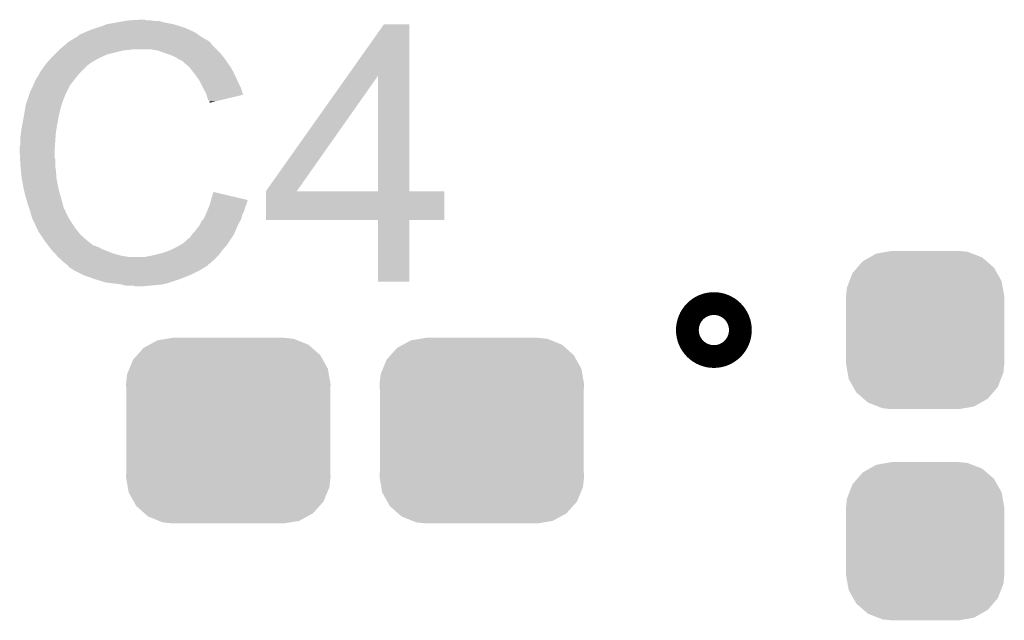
# Model space of a CAD drawing. Extents: x -1.3 to 24.2, y -3.9 to 39.2.
# Tile 23 of 30: x 8.3 to 12, y 33.9 to 36.1. Entities that reach past the tile are written whole.
import ezdxf

# ---------------------------------------------------------------- set-up
doc = ezdxf.new("R2010")
doc.units = 0
doc.layers.get('0').update_dxf_attribs({"linetype": 'CONTINUOUS'})
doc.layers.add('WRLS_2_4GHZ_CLICK_V100_GTO', color=12, linetype='CONTINUOUS')
doc.layers.add('WRLS_2_4GHZ_CLICK_V100_GTS', color=13, linetype='CONTINUOUS')

# ---------------------------------------------------------------- blocks, each defined once
blk = doc.blocks.new('CUSTOM_91')
for points in [[(-0.298526, 0.325596), (-0.268438, 0.342124), (0.30335, 0.325596), (0.2622, 0.342124)], [(-0.268438, 0.342124), (-0.233628, 0.347838), (0.2622, 0.342124), (0.247972, 0.347838)], [(-0.233628, 0.347838), (-0.20955, 0.35179), (0.247972, 0.347838), (0.20955, 0.35179)], [(-0.34504, 0.286174), (-0.320744, 0.31339), (0.348152, 0.286174), (0.317222, 0.31339)], [(-0.320744, 0.31339), (-0.298526, 0.325596), (0.317222, 0.31339), (0.30335, 0.325596)], [(-0.37475, 0.234078), (-0.360486, 0.26887), (0.377262, 0.234078), (0.357822, 0.26887)], [(-0.360486, 0.26887), (-0.34504, 0.286174), (0.357822, 0.26887), (0.348152, 0.286174)], [(-0.383124, 0.213652), (-0.37475, 0.234078), (0.380766, 0.213652), (0.377262, 0.234078)], [(-0.38735, 0.17526), (-0.383124, 0.213652), (0.38735, 0.17526), (0.380766, 0.213652)], [(-0.38608, 0.154124), (-0.38735, 0.17526), (0.38608, 0.154124), (0.38735, 0.17526)], [(-0.38608, -0.154124), (-0.38608, 0.154124), (0.38608, -0.154124), (0.38608, 0.154124)], [(-0.38735, -0.17526), (-0.38608, -0.154124), (0.38735, -0.17526), (0.38608, -0.154124)], [(-0.380764, -0.213652), (-0.38735, -0.17526), (0.383124, -0.213652), (0.38735, -0.17526)], [(-0.377262, -0.234078), (-0.380764, -0.213652), (0.374748, -0.234078), (0.383124, -0.213652)], [(-0.35782, -0.26887), (-0.377262, -0.234078), (0.360486, -0.26887), (0.374748, -0.234078)], [(-0.348152, -0.286174), (-0.35782, -0.26887), (0.345038, -0.286174), (0.360486, -0.26887)], [(-0.31722, -0.31339), (-0.348152, -0.286174), (0.320744, -0.31339), (0.345038, -0.286174)], [(-0.30335, -0.325596), (-0.31722, -0.31339), (0.298524, -0.325596), (0.320744, -0.31339)], [(-0.262198, -0.342124), (-0.30335, -0.325596), (0.268438, -0.342124), (0.298524, -0.325596)], [(-0.247972, -0.347838), (-0.262198, -0.342124), (0.233626, -0.347838), (0.268438, -0.342124)], [(-0.20955, -0.35179), (-0.247972, -0.347838), (0.20955, -0.35179), (0.233626, -0.347838)]]:
    blk.add_solid(points)
blk = doc.blocks.new('CUSTOM_93')
for points in [[(-0.146294, 0.296374), (-0.127, 0.29972), (0.160824, 0.296374), (0.127, 0.29972)], [(-0.23652, 0.260554), (-0.210838, 0.275094), (0.23272, 0.260554), (0.215878, 0.275094)], [(-0.210838, 0.275094), (-0.185156, 0.289634), (0.215878, 0.275094), (0.178262, 0.289634)], [(-0.185156, 0.289634), (-0.146294, 0.296374), (0.178262, 0.289634), (0.160824, 0.296374)], [(-0.275094, 0.215878), (-0.257272, 0.23652), (0.272242, 0.215878), (0.260554, 0.23652)], [(-0.257272, 0.23652), (-0.23652, 0.260554), (0.260554, 0.23652), (0.23272, 0.260554)], [(-0.28697, 0.185156), (-0.275094, 0.215878), (0.289634, 0.185156), (0.272242, 0.215878)], [(-0.29972, 0.127), (-0.296374, 0.160824), (0.29972, 0.127), (0.293854, 0.160824)], [(-0.296374, 0.160824), (-0.28697, 0.185156), (0.293854, 0.160824), (0.289634, 0.185156)], [(-0.29972, -0.127), (-0.29972, 0.127), (0.29972, -0.127), (0.29972, 0.127)], [(-0.293852, -0.160824), (-0.29972, -0.127), (0.296374, -0.160824), (0.29972, -0.127)], [(-0.289634, -0.185156), (-0.293852, -0.160824), (0.286968, -0.185156), (0.296374, -0.160824)], [(-0.27224, -0.215878), (-0.289634, -0.185156), (0.275094, -0.215878), (0.286968, -0.185156)], [(-0.260554, -0.23652), (-0.27224, -0.215878), (0.25727, -0.23652), (0.275094, -0.215878)], [(-0.232718, -0.260554), (-0.260554, -0.23652), (0.23652, -0.260554), (0.25727, -0.23652)], [(-0.215878, -0.275094), (-0.232718, -0.260554), (0.210838, -0.275094), (0.23652, -0.260554)], [(-0.17826, -0.289634), (-0.215878, -0.275094), (0.185156, -0.289634), (0.210838, -0.275094)], [(-0.160824, -0.296374), (-0.17826, -0.289634), (0.146292, -0.296374), (0.185156, -0.289634)], [(-0.127, -0.29972), (-0.160824, -0.296374), (0.127, -0.29972), (0.146292, -0.296374)]]:
    blk.add_solid(points)

msp = doc.modelspace()

# ---------------------------------------------------------------- linework, layer by layer
at = {"layer": 'WRLS_2_4GHZ_CLICK_V100_GTO', "const_width": 0.20066}
msp.add_lwpolyline([(10.89152, 34.97072, 1), (10.97788, 34.97072, 1)], format="xyb", close=True, dxfattribs=at)
at = {"layer": 'WRLS_2_4GHZ_CLICK_V100_GTO'}
for points in [[(8.633462, 36.12896), (8.6741, 36.13658), (8.890002, 36.12896), (8.851898, 36.13658)], [(8.6741, 36.13658), (8.70458, 36.14166), (8.851898, 36.13658), (8.834124, 36.14166)], [(8.70458, 36.14166), (8.71982, 36.1442), (8.816342, 36.14166), (8.801102, 36.1442)], [(8.71982, 36.1442), (8.765538, 36.14674), (8.788402, 36.1442), (8.778242, 36.14674)], [(8.539482, 36.0934), (8.547094, 36.095938), (8.977374, 36.0934), (8.97382, 36.095938)], [(8.547094, 36.095938), (8.5471, 36.09594), (8.97382, 36.095938), (8.973818, 36.09594)], [(8.5471, 36.09594), (8.55726, 36.10102), (8.973818, 36.09594), (8.96366, 36.10102)], [(8.55726, 36.10102), (8.569958, 36.1061), (8.96366, 36.10102), (8.9535, 36.1061)], [(8.569958, 36.1061), (8.582658, 36.11118), (8.9535, 36.1061), (8.94207, 36.11118)], [(8.582658, 36.11118), (8.5979, 36.11626), (8.94207, 36.11118), (8.93064, 36.11626)], [(8.5979, 36.11626), (8.615682, 36.12134), (8.93064, 36.11626), (8.914386, 36.12134)], [(8.615682, 36.12134), (8.633462, 36.12896), (8.914386, 36.12134), (8.890002, 36.12896)], [(9.546744, 35.933322), (9.685014, 36.128938), (9.781548, 35.933322), (9.78154, 36.128938)], [(9.685014, 36.128938), (9.68503, 36.12896), (9.78154, 36.128938), (9.68503, 36.12896)], [(8.476208, 36.050218), (8.485216, 36.05784), (9.034782, 36.050218), (9.0297, 36.05784)], [(8.485216, 36.05784), (8.491222, 36.062922), (9.0297, 36.05784), (9.024618, 36.062922)], [(8.491222, 36.062922), (8.495446, 36.065458), (9.024618, 36.062922), (9.02208, 36.065458)], [(8.495446, 36.065458), (8.499676, 36.067998), (9.02208, 36.065458), (9.017004, 36.067998)], [(8.499676, 36.067998), (8.503902, 36.070534), (9.017004, 36.067998), (9.014466, 36.070534)], [(8.503902, 36.070534), (8.503912, 36.07054), (9.014466, 36.070534), (9.011924, 36.07054)], [(8.503912, 36.07054), (8.525068, 36.08324), (9.011924, 36.07054), (8.9916, 36.08324)], [(8.525068, 36.08324), (8.52932, 36.085792), (8.9916, 36.08324), (8.988028, 36.085792)], [(8.52932, 36.085792), (8.529334, 36.088326), (8.988028, 36.085792), (8.98448, 36.088326)], [(8.529334, 36.088326), (8.539482, 36.0934), (8.98448, 36.088326), (8.977374, 36.0934)], [(8.43788, 36.01466), (8.45312, 36.0299), (8.635998, 36.01466), (8.69696, 36.0299)], [(8.45312, 36.0299), (8.45566, 36.03244), (8.69696, 36.0299), (8.722362, 36.03244)], [(8.45566, 36.03244), (8.4582, 36.03498), (8.722362, 36.03244), (8.735058, 36.03498)], [(8.4582, 36.03498), (8.476208, 36.050218), (9.05002, 36.03498), (9.034782, 36.050218)], [(8.829038, 36.0299), (8.798558, 36.03498), (9.0551, 36.0299), (9.05002, 36.03498)], [(8.85698, 36.01974), (8.829038, 36.0299), (9.06526, 36.01974), (9.0551, 36.0299)], [(8.864606, 36.017198), (8.85698, 36.01974), (9.067802, 36.017198), (9.06526, 36.01974)], [(8.407166, 35.981638), (8.423332, 35.99942), (8.572498, 35.981638), (8.602982, 35.99942)], [(8.423332, 35.99942), (8.43026, 36.00704), (8.602982, 35.99942), (8.61949, 36.00704)], [(8.43026, 36.00704), (8.43788, 36.01466), (8.61949, 36.00704), (8.635998, 36.01466)], [(8.879838, 36.01212), (8.864606, 36.017198), (9.071866, 36.01212), (9.067802, 36.017198)], [(8.89508, 36.0045), (8.879838, 36.01212), (9.07796, 36.0045), (9.071866, 36.01212)], [(8.90016, 36.00196), (8.89508, 36.0045), (9.079776, 36.00196), (9.07796, 36.0045)], [(8.912862, 35.99434), (8.90016, 36.00196), (9.085218, 35.99434), (9.079776, 36.00196)], [(8.923016, 35.989262), (8.912862, 35.99434), (9.088846, 35.989262), (9.085218, 35.99434)], [(8.92556, 35.98672), (8.923016, 35.989262), (9.090662, 35.98672), (9.088846, 35.989262)], [(8.945564, 35.96894), (8.92556, 35.98672), (9.103362, 35.96894), (9.090662, 35.98672)], [(8.380982, 35.943538), (8.387078, 35.9537), (8.53186, 35.943538), (8.542022, 35.9537)], [(8.387078, 35.9537), (8.399524, 35.971478), (8.542022, 35.9537), (8.5598, 35.971478)], [(8.399524, 35.971478), (8.40486, 35.9791), (8.5598, 35.971478), (8.569958, 35.9791)], [(8.40486, 35.9791), (8.404862, 35.979102), (8.569958, 35.9791), (8.56996, 35.979102)], [(8.404862, 35.979102), (8.407166, 35.981638), (8.56996, 35.979102), (8.572498, 35.981638)], [(8.94842, 35.9664), (8.945564, 35.96894), (9.104814, 35.9664), (9.103362, 35.96894)], [(8.960612, 35.95116), (8.94842, 35.9664), (9.11352, 35.95116), (9.104814, 35.9664)], [(8.96874, 35.941), (8.960612, 35.95116), (9.1186, 35.941), (9.11352, 35.95116)], [(8.357046, 35.897818), (8.36422, 35.913064), (8.4963, 35.897818), (8.508158, 35.913064)], [(8.36422, 35.913064), (8.364226, 35.915606), (8.508158, 35.913064), (8.510134, 35.915606)], [(8.364226, 35.915606), (8.36676, 35.918144), (8.510134, 35.915606), (8.512108, 35.918144)], [(8.36676, 35.918144), (8.369304, 35.925762), (8.512108, 35.918144), (8.518034, 35.925762)], [(8.369304, 35.925762), (8.374382, 35.930844), (8.518034, 35.925762), (8.521986, 35.930844)], [(8.374382, 35.930844), (8.37946, 35.940998), (8.521986, 35.930844), (8.529884, 35.940998)], [(8.37946, 35.940998), (8.380982, 35.943538), (8.529884, 35.940998), (8.53186, 35.943538)], [(8.975852, 35.93084), (8.96874, 35.941), (9.12368, 35.93084), (9.1186, 35.941)], [(8.986518, 35.9156), (8.975852, 35.93084), (9.130454, 35.9156), (9.12368, 35.93084)], [(8.99033, 35.90798), (8.986518, 35.9156), (9.13384, 35.90798), (9.130454, 35.9156)], [(8.99922, 35.8902), (8.99033, 35.90798), (9.142732, 35.8902), (9.13384, 35.90798)], [(9.238004, 35.496536), (9.546744, 35.933322), (9.354844, 35.496536), (9.662124, 35.933322)], [(9.662138, 35.4965), (9.662124, 35.933322), (9.781562, 35.4965), (9.781548, 35.933322)], [(8.3439, 35.86988), (8.357046, 35.897818), (8.48233, 35.86988), (8.4963, 35.897818)], [(9.000634, 35.887658), (8.99922, 35.8902), (9.144002, 35.887658), (9.142732, 35.8902)], [(9.01192, 35.867342), (9.000634, 35.887658), (9.150076, 35.867342), (9.144002, 35.887658)], [(8.331198, 35.831774), (8.332044, 35.834314), (8.46582, 35.831774), (8.468354, 35.834314)], [(8.332044, 35.834314), (8.332892, 35.836856), (8.468354, 35.834314), (8.46836, 35.836856)], [(8.332892, 35.836856), (8.343052, 35.86734), (8.46836, 35.836856), (8.48106, 35.86734)], [(8.343052, 35.86734), (8.3439, 35.86988), (8.48106, 35.86734), (8.48233, 35.86988)], [(9.013194, 35.862254), (9.01192, 35.867342), (9.151596, 35.862254), (9.150076, 35.867342)], [(9.014462, 35.85718), (9.013194, 35.862254), (9.130434, 35.85718), (9.151596, 35.862254)], [(9.01954, 35.841944), (9.014462, 35.85718), (9.066892, 35.841944), (9.130434, 35.85718)], [(9.024614, 35.836866), (9.01954, 35.841944), (9.045714, 35.836866), (9.066892, 35.841944)], [(9.02462, 35.831808), (9.024614, 35.836866), (9.02462, 35.831808), (9.045714, 35.836866)], [(8.32104, 35.77844), (8.32485, 35.8013), (8.45312, 35.77844), (8.4582, 35.8013)], [(8.32485, 35.8013), (8.328236, 35.821618), (8.4582, 35.8013), (8.463278, 35.821618)], [(8.328236, 35.821618), (8.328662, 35.824162), (8.463278, 35.821618), (8.46455, 35.824162)], [(8.328662, 35.824162), (8.329506, 35.826696), (8.46455, 35.824162), (8.465818, 35.826696)], [(8.329506, 35.826696), (8.331198, 35.831774), (8.465818, 35.826696), (8.46582, 35.831774)], [(8.3158, 35.7505), (8.32104, 35.77844), (8.44804, 35.7505), (8.45312, 35.77844)], [(8.31088, 35.720022), (8.31342, 35.7378), (8.44296, 35.720022), (8.445922, 35.7378)], [(8.31342, 35.7378), (8.3158, 35.7505), (8.445922, 35.7378), (8.44804, 35.7505)], [(8.30834, 35.70224), (8.31088, 35.720022), (8.441688, 35.70224), (8.44296, 35.720022)], [(8.30834, 35.674302), (8.30834, 35.70224), (8.439694, 35.674302), (8.441688, 35.70224)], [(8.3058, 35.664142), (8.30834, 35.674302), (8.438968, 35.664142), (8.439694, 35.674302)], [(8.3058, 35.648902), (8.3058, 35.664142), (8.43788, 35.648902), (8.438968, 35.664142)], [(8.3058, 35.6489), (8.3058, 35.648902), (8.437882, 35.6489), (8.43788, 35.648902)], [(8.306944, 35.626038), (8.3058, 35.6489), (8.437882, 35.626038), (8.437882, 35.6489)], [(8.307326, 35.618416), (8.306944, 35.626038), (8.44042, 35.618416), (8.437882, 35.626038)], [(8.30834, 35.5981), (8.307326, 35.618416), (8.44042, 35.5981), (8.44042, 35.618416)], [(8.309104, 35.590478), (8.30834, 35.5981), (8.44042, 35.590478), (8.44042, 35.5981)], [(8.310626, 35.575242), (8.309104, 35.590478), (8.44296, 35.575242), (8.44042, 35.590478)], [(8.31342, 35.547298), (8.310626, 35.575242), (8.44511, 35.547298), (8.44296, 35.575242)], [(8.314318, 35.542218), (8.31342, 35.547298), (8.4455, 35.542218), (8.44511, 35.547298)], [(8.32104, 35.50412), (8.314318, 35.542218), (8.45312, 35.50412), (8.4455, 35.542218)], [(8.32612, 35.4838), (8.32104, 35.50412), (8.458926, 35.4838), (8.45312, 35.50412)], [(8.330476, 35.46856), (8.32612, 35.4838), (8.46328, 35.46856), (8.458926, 35.4838)], [(8.33628, 35.44824), (8.330476, 35.46856), (8.468702, 35.44824), (8.46328, 35.46856)], [(9.028428, 35.455858), (9.029698, 35.460936), (9.166858, 35.455858), (9.169398, 35.460936)], [(9.029698, 35.460936), (9.03033, 35.463462), (9.169398, 35.460936), (9.1694, 35.463462)], [(9.03033, 35.463462), (9.03224, 35.471098), (9.1694, 35.463462), (9.136968, 35.471098)], [(9.03224, 35.471098), (9.03988, 35.493956), (9.136968, 35.471098), (9.03988, 35.493956)], [(9.23798, 35.387302), (9.237982, 35.496478), (9.913598, 35.387302), (9.91362, 35.496478)], [(9.237982, 35.4965), (9.237984, 35.496506), (9.662138, 35.4965), (9.610924, 35.496506)], [(9.237982, 35.496478), (9.237982, 35.4965), (9.91362, 35.496478), (9.781562, 35.4965)], [(9.237984, 35.496506), (9.238004, 35.496536), (9.610924, 35.496506), (9.354844, 35.496536)], [(8.342208, 35.430458), (8.33628, 35.44824), (8.473444, 35.430458), (8.468702, 35.44824)], [(8.343056, 35.427916), (8.342208, 35.430458), (8.475982, 35.427916), (8.473444, 35.430458)], [(8.344748, 35.422838), (8.343056, 35.427916), (8.47852, 35.422838), (8.475982, 35.427916)], [(9.016272, 35.422838), (9.01954, 35.43046), (9.156698, 35.422838), (9.158222, 35.43046)], [(9.01954, 35.43046), (9.021444, 35.435538), (9.158222, 35.43046), (9.15924, 35.435538)], [(9.021444, 35.435538), (9.025252, 35.445698), (9.15924, 35.435538), (9.16432, 35.445698)], [(9.025252, 35.445698), (9.02716, 35.450782), (9.16432, 35.445698), (9.165588, 35.450782)], [(9.02716, 35.450782), (9.028428, 35.455858), (9.165588, 35.450782), (9.166858, 35.455858)], [(8.34644, 35.417758), (8.344748, 35.422838), (8.480214, 35.417758), (8.47852, 35.422838)], [(8.347076, 35.41522), (8.34644, 35.417758), (8.48106, 35.41522), (8.480214, 35.417758)], [(8.348982, 35.4076), (8.347076, 35.41522), (8.484872, 35.4076), (8.48106, 35.41522)], [(8.351522, 35.399982), (8.348982, 35.4076), (8.48868, 35.399982), (8.484872, 35.4076)], [(8.35406, 35.392362), (8.351522, 35.399982), (8.493444, 35.392362), (8.48868, 35.399982)], [(8.3566, 35.38728), (8.35406, 35.392362), (8.496618, 35.38728), (8.493444, 35.392362)], [(8.360186, 35.37966), (8.3566, 35.38728), (8.50138, 35.37966), (8.496618, 35.38728)], [(8.99414, 35.3822), (9.000232, 35.389818), (9.139646, 35.3822), (9.144, 35.389818)], [(9.000232, 35.389818), (9.0043, 35.394902), (9.144, 35.389818), (9.14545, 35.394902)], [(9.0043, 35.394902), (9.00974, 35.407598), (9.14545, 35.394902), (9.149078, 35.407598)], [(9.00974, 35.407598), (9.016272, 35.422838), (9.149078, 35.407598), (9.156698, 35.422838)], [(9.662138, 35.38728), (9.23798, 35.387302), (9.913598, 35.38728), (9.913598, 35.387302)], [(9.66214, 35.387258), (9.662138, 35.38728), (9.78154, 35.387258), (9.913598, 35.38728)], [(9.66216, 35.153622), (9.66214, 35.387258), (9.781518, 35.153622), (9.78154, 35.387258)], [(8.370944, 35.3568), (8.360186, 35.37966), (8.51662, 35.3568), (8.50138, 35.37966)], [(8.37692, 35.3441), (8.370944, 35.3568), (8.52678, 35.3441), (8.51662, 35.3568)], [(8.96874, 35.344102), (8.97636, 35.35426), (9.121616, 35.344102), (9.12606, 35.35426)], [(8.97636, 35.35426), (8.986522, 35.366962), (9.12606, 35.35426), (9.131618, 35.366962)], [(8.986522, 35.366962), (8.98906, 35.37204), (9.131618, 35.366962), (9.13384, 35.37204)], [(8.98906, 35.37204), (8.99414, 35.3822), (9.13384, 35.37204), (9.139646, 35.3822)], [(8.385388, 35.3314), (8.37692, 35.3441), (8.53694, 35.3314), (8.52678, 35.3441)], [(8.398932, 35.311082), (8.385388, 35.3314), (8.559798, 35.311082), (8.53694, 35.3314)], [(8.40232, 35.306), (8.398932, 35.311082), (8.566152, 35.306), (8.559798, 35.311082)], [(8.93572, 35.30854), (8.943344, 35.316162), (9.10082, 35.30854), (9.1059, 35.316162)], [(8.943344, 35.316162), (8.94842, 35.318704), (9.1059, 35.316162), (9.107594, 35.318704)], [(8.94842, 35.318704), (8.9535, 35.32632), (9.107594, 35.318704), (9.112672, 35.32632)], [(8.9535, 35.32632), (8.957308, 35.331398), (9.112672, 35.32632), (9.116058, 35.331398)], [(8.957308, 35.331398), (8.961122, 35.33648), (9.116058, 35.331398), (9.11828, 35.33648)], [(8.961122, 35.33648), (8.96874, 35.344102), (9.11828, 35.33648), (9.121616, 35.344102)], [(8.414044, 35.29076), (8.40232, 35.306), (8.585206, 35.29076), (8.566152, 35.306)], [(8.414046, 35.290758), (8.414044, 35.29076), (8.590284, 35.290758), (8.585206, 35.29076)], [(8.417952, 35.28568), (8.414046, 35.290758), (8.600442, 35.28568), (8.590284, 35.290758)], [(8.419908, 35.283138), (8.417952, 35.28568), (8.608064, 35.283138), (8.600442, 35.28568)], [(8.423814, 35.27806), (8.419908, 35.283138), (8.61568, 35.27806), (8.608064, 35.283138)], [(8.42772, 35.272982), (8.423814, 35.27806), (8.629222, 35.272982), (8.61568, 35.27806)], [(8.874762, 35.272982), (8.905238, 35.28822), (9.07288, 35.272982), (9.086214, 35.28822)], [(8.905238, 35.28822), (8.914124, 35.293298), (9.086214, 35.28822), (9.09066, 35.293298)], [(8.914124, 35.293298), (8.923018, 35.29838), (9.09066, 35.293298), (9.094046, 35.29838)], [(8.923018, 35.29838), (8.93572, 35.30854), (9.094046, 35.29838), (9.10082, 35.30854)], [(8.430262, 35.27044), (8.42772, 35.272982), (8.636, 35.27044), (8.629222, 35.272982)], [(8.44042, 35.26028), (8.430262, 35.27044), (8.661396, 35.26028), (8.636, 35.27044)], [(8.440422, 35.260278), (8.44042, 35.26028), (8.6614, 35.260278), (8.661396, 35.26028)], [(8.446516, 35.25266), (8.440422, 35.260278), (8.68934, 35.25266), (8.6614, 35.260278)], [(8.450578, 35.247582), (8.446516, 35.25266), (8.71981, 35.247582), (8.68934, 35.25266)], [(8.450582, 35.24758), (8.450578, 35.247582), (8.719822, 35.24758), (8.71981, 35.247582)], [(8.463278, 35.237422), (8.450582, 35.24758), (9.0424, 35.237422), (9.052558, 35.24758)], [(8.463282, 35.23742), (8.463278, 35.237422), (9.0424, 35.23742), (9.0424, 35.237422)], [(8.47344, 35.227262), (8.463282, 35.23742), (9.030786, 35.227262), (9.0424, 35.23742)], [(8.780782, 35.24758), (8.79094, 35.25012), (9.052558, 35.24758), (9.055098, 35.25012)], [(8.79094, 35.25012), (8.80364, 35.25266), (9.055098, 35.25012), (9.057638, 35.25266)], [(8.80364, 35.25266), (8.81634, 35.2552), (9.057638, 35.25266), (9.059542, 35.2552)], [(8.81634, 35.2552), (8.84682, 35.262822), (9.059542, 35.2552), (9.065258, 35.262822)], [(8.84682, 35.262822), (8.87476, 35.27298), (9.065258, 35.262822), (9.072878, 35.27298)], [(8.87476, 35.27298), (8.874762, 35.272982), (9.072878, 35.27298), (9.07288, 35.272982)], [(8.483598, 35.21964), (8.47344, 35.227262), (9.022074, 35.21964), (9.030786, 35.227262)], [(8.483614, 35.219626), (8.483598, 35.21964), (9.019534, 35.219626), (9.022074, 35.21964)], [(8.488682, 35.214558), (8.483614, 35.219626), (9.016994, 35.214558), (9.019534, 35.219626)], [(8.491222, 35.212018), (8.488682, 35.214558), (9.011918, 35.212018), (9.016994, 35.214558)], [(8.496298, 35.206942), (8.491222, 35.212018), (9.004304, 35.206942), (9.011918, 35.212018)], [(8.496302, 35.20694), (8.496298, 35.206942), (9.004302, 35.20694), (9.004304, 35.206942)], [(8.503914, 35.201864), (8.496302, 35.20694), (8.99584, 35.201864), (9.004302, 35.20694)], [(8.506438, 35.20186), (8.503914, 35.201864), (8.995834, 35.20186), (8.99584, 35.201864)], [(8.50646, 35.199334), (8.506438, 35.20186), (8.991622, 35.199334), (8.995834, 35.20186)], [(8.506488, 35.19932), (8.50646, 35.199334), (8.9916, 35.19932), (8.991622, 35.199334)], [(8.5471, 35.179), (8.506488, 35.19932), (8.95096, 35.179), (8.9916, 35.19932)], [(8.56869, 35.17138), (8.5471, 35.179), (8.93064, 35.17138), (8.95096, 35.179)], [(8.59028, 35.16376), (8.56869, 35.17138), (8.91286, 35.16376), (8.93064, 35.17138)], [(8.630918, 35.15106), (8.59028, 35.16376), (8.874758, 35.15106), (8.91286, 35.16376)], [(8.651238, 35.14852), (8.630918, 35.15106), (8.867138, 35.14852), (8.874758, 35.15106)], [(8.691878, 35.14344), (8.651238, 35.14852), (8.844278, 35.14344), (8.867138, 35.14852)], [(8.700768, 35.1409), (8.691878, 35.14344), (8.81888, 35.1409), (8.844278, 35.14344)], [(8.709656, 35.13836), (8.700768, 35.1409), (8.79094, 35.13836), (8.81888, 35.1409)], [(8.747758, 35.13582), (8.737598, 35.13836), (8.763002, 35.13582), (8.79094, 35.13836)], [(9.781518, 35.1536), (9.66216, 35.153622), (9.781518, 35.1536), (9.781518, 35.153622)]]:
    msp.add_solid(points, dxfattribs=at)

# ---------------------------------------------------------------- block references
at = {"layer": 'WRLS_2_4GHZ_CLICK_V100_GTS'}
for name, p in [('CUSTOM_93', (11.7348, 34.97072)), ('CUSTOM_91', (9.09574, 34.58972)), ('CUSTOM_91', (10.05586, 34.58972)), ('CUSTOM_93', (11.7348, 34.17062))]:
    msp.add_blockref(name, p, dxfattribs=at)

doc.saveas('drawing.dxf')
